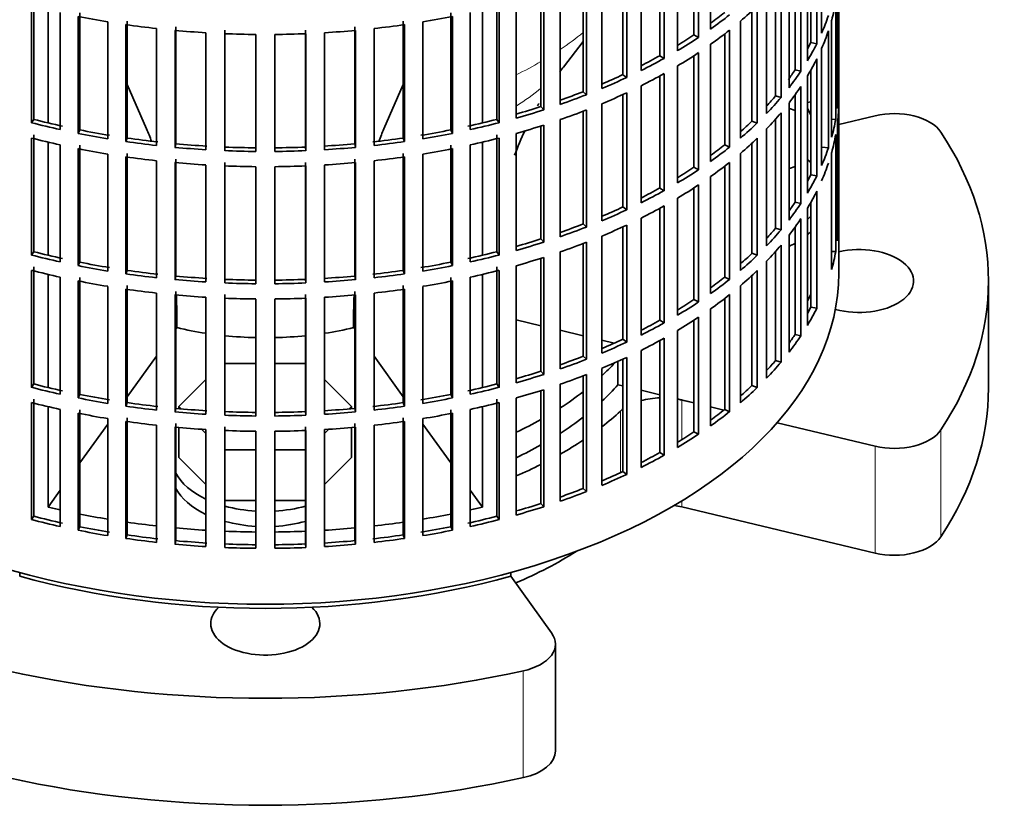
# Model space of a CAD drawing. Header units: millimetres. Extents: x 148 to 904, y -2845 to 2089.
# Tile 3 of 24: x 746 to 904, y -2837 to -2710. Entities that reach past the tile are written whole.
import ezdxf

# ---------------------------------------------------------------- set-up
doc = ezdxf.new("R2010")
doc.units = ezdxf.units.MM
for name, color, linetype in [('M5X8_UNI7687', 7, 'Continuous'), ('VSI134_ADATTATOR', 7, 'Continuous'), ('VSI134_FILTRO_A', 7, 'Continuous'), ('VSI134_SUPPORTO_', 7, 'Continuous')]:
    doc.layers.add(name, color=color, linetype=linetype)

# ---------------------------------------------------------------- blocks, each defined once
blk = doc.blocks.new('SE4')
at = {"layer": 'M5X8_UNI7687', "color": 7, "linetype": 'Continuous', "lineweight": 35}
blk.add_line((872.74, -2722.77), (872.2, -2722.86), dxfattribs=at)
at = {"layer": 'VSI134_ADATTATOR', "color": 7, "linetype": 'Continuous', "lineweight": 35}
for p, q in [((870.24, -2724.15), (869.31, -2723.84)), ((877.24, -2726.38), (883.06, -2724.99)), ((869.31, -2733.45), (870.24, -2733.15)), ((901.24, -2768.65), (901.24, -2751.51)), ((783.72, -2764.73), (778.77, -2764.73)), ((791.7, -2764.73), (786.75, -2764.73)), ((775.71, -2767.33), (771.38, -2771.66)), ((799.09, -2771.66), (794.76, -2767.33)), ((771.38, -2771.66), (771.75, -2772.03)), ((771.38, -2771.66), (771.38, -2772)), ((798.72, -2772.03), (799.09, -2771.66)), ((799.09, -2771.66), (799.09, -2772)), ((853.99, -2771.08), (852.04, -2770.61)), ((858.8, -2772.23), (856.68, -2771.72)), ((883.06, -2778.03), (867.33, -2774.26)), ((771.38, -2775.03), (771.38, -2779.82)), ((775.03, -2775.31), (775.71, -2775.99)), ((794.76, -2775.99), (795.44, -2775.31)), ((799.09, -2775.03), (799.09, -2779.82)), ((778.77, -2778.59), (783.72, -2778.59)), ((786.75, -2778.59), (791.7, -2778.59)), ((771.38, -2779.82), (775.71, -2784.15)), ((794.76, -2784.15), (799.09, -2779.82)), ((778.77, -2786.75), (783.72, -2786.75)), ((786.75, -2786.75), (791.7, -2786.75)), ((883.06, -2795.17), (852.04, -2787.75)), ((824.63, -2798.87), (831.17, -2807.99)), ((831.78, -2826.9), (831.78, -2809.76))]:
    blk.add_line(p, q, dxfattribs=at)
at = {"layer": 'VSI134_ADATTATOR', "color": 4, "linetype": 'Continuous', "lineweight": 9}
for p, q in [((852.04, -2770.61), (852.04, -2776.98)), ((842.22, -2772.4), (842.22, -2782.26)), ((893.6, -2775.41), (893.6, -2792.55)), ((883.06, -2778.03), (883.06, -2795.17)), ((852.04, -2786.81), (852.04, -2787.75)), ((826.63, -2831.22), (826.63, -2814.07))]:
    blk.add_line(p, q, dxfattribs=at)
at = {"layer": 'VSI134_ADATTATOR', "color": 7, "linetype": 'Continuous', "lineweight": 35}
for centre, major_axis, start_param, end_param in [((886.13, -2729.26), (8, 0), 0.364918, 1.963495), ((785.24, -2751.51), (-116, 0), 2.776675, 3.50651), ((859.74, -2736.81), (15, 0), 0.521345, 0.590756), ((859.74, -2736.81), (15, 0), -0.590756, -0.521345), ((859.74, -2739.26), (15, 0), -0.590756, -0.521345), ((859.74, -2739.26), (15, 0), -0.884183, -0.795584), ((880.49, -2751.51), (-8.75, 0), 1.122102, 5.092936), ((785.24, -2747.43), (63.5, 0), -0.554004, -0.48859), ((785.24, -2751.51), (-63.5, 0), -3.695596, -3.613113), ((785.24, -2747.43), (63.5, 0), -0.730324, -0.638648), ((785.24, -2768.65), (-116, 0), 2.776675, 3.141593), ((848.97, -2774.87), (-8, 0), 4.767108, 5.158), ((848.97, -2774.87), (-8, 0), 4.31969, 4.410413), ((785.24, -2751.51), (-63.5, 0), -3.871917, -3.780241), ((785.24, -2751.51), (67.5, 0), -0.643452, -0.565747), ((848.97, -2774.87), (-8, 0), -0.648388, -0.565747), ((785.24, -2747.43), (63.5, 0), -0.884313, -0.800441), ((886.13, -2773.76), (8, 0), 4.31969, 5.918268), ((785.24, -2751.51), (-63.5, 0), -4.025905, -3.942033), ((785.24, -2751.51), (67.5, 0), -0.794261, -0.71465), ((785.24, -2751.51), (67.5, 0), -0.93196, -0.856451), ((785.24, -2779.82), (15, 0), 3.436597, 4.024349), ((785.24, -2782.27), (15, 0), 3.436597, 4.024349), ((848.97, -2792.02), (-8, 0), 4.31969, 4.478119), ((785.24, -2779.82), (15, 0), 4.266752, 4.611291), ((785.24, -2779.82), (15, 0), 4.813487, 5.158026), ((785.24, -2782.27), (15, 0), 4.266752, 4.611291), ((785.24, -2782.27), (15, 0), 4.813487, 5.158026), ((886.13, -2790.91), (8, 0), 4.31969, 5.918268), ((785.24, -2768.65), (67.5, 0), -0.933211, -0.739599), ((785.24, -2806.5), (-8.75, 0), 0, 3.689392), ((785.24, -2806.5), (-8.75, 0), 5.735386, 6.283185), ((823.78, -2809.76), (-8, 0), 1.935714, 3.534292), ((785.24, -2751.51), (116, 0), 4.347471, 5.077307), ((823.78, -2826.9), (-8, 0), 1.935714, 3.141593), ((785.24, -2768.65), (-116, 0), 1.205879, 1.935714)]:
    blk.add_ellipse(centre, major_axis=major_axis, ratio=0.57735, start_param=start_param, end_param=end_param, dxfattribs=at)
at = {"layer": 'VSI134_FILTRO_A', "color": 7, "linetype": 'Continuous', "lineweight": 35}
for p, q in [((877.24, -2750.28), (877.24, -2586.17)), ((856.68, -2692.3), (856.68, -2711.08)), ((853.99, -2694.13), (853.99, -2712.03)), ((854.73, -2693.64), (854.73, -2712.42)), ((874.48, -2692.97), (874.48, -2711.75)), ((851.35, -2695.77), (851.35, -2714.55)), ((873.7, -2694.65), (873.7, -2713.43)), ((848.54, -2697.38), (848.54, -2715.36)), ((849.21, -2697.01), (849.21, -2715.79)), ((872.2, -2697.41), (872.2, -2716.19)), ((872.74, -2696.46), (872.74, -2713.26)), ((845.53, -2698.96), (845.53, -2717.74)), ((871.16, -2699.05), (871.16, -2717.83)), ((842.6, -2700.36), (842.6, -2718.4)), ((843.21, -2700.08), (843.21, -2718.86)), ((870.24, -2700.39), (870.24, -2717.61)), ((839.24, -2701.84), (839.24, -2720.62)), ((869.25, -2701.72), (869.25, -2720.5)), ((877.23, -2702.17), (877.23, -2720.95)), ((836.22, -2703.05), (836.22, -2721.13)), ((836.76, -2702.84), (836.76, -2721.62)), ((867.97, -2703.3), (867.97, -2722.08)), ((829.46, -2705.41), (829.46, -2723.53)), ((829.92, -2705.27), (829.92, -2724.05)), ((832.54, -2704.39), (832.54, -2723.17)), ((867.08, -2704.33), (867.08, -2721.81)), ((877.01, -2705.05), (877.01, -2723.83)), ((748.12, -2706.8), (748.12, -2725.58)), ((822.36, -2706.8), (822.36, -2725.58)), ((825.49, -2706.6), (825.49, -2725.38)), ((865.66, -2705.86), (865.66, -2724.64)), ((876.74, -2706.79), (876.74, -2725.57)), ((747.73, -2707.34), (747.73, -2726.12)), ((752.35, -2708.44), (752.35, -2727.22)), ((755.5, -2708.49), (755.5, -2727.27)), ((814.98, -2708.49), (814.98, -2727.27)), ((818.12, -2708.44), (818.12, -2727.22)), ((822.74, -2707.34), (822.74, -2726.12)), ((863.3, -2708.17), (863.3, -2725.84)), ((864.14, -2707.38), (864.14, -2726.16)), ((755.2, -2709.04), (755.2, -2727.82)), ((759.97, -2709.91), (759.97, -2728.69)), ((763.11, -2709.8), (763.11, -2728.58)), ((807.37, -2709.8), (807.37, -2728.58)), ((810.51, -2709.91), (810.51, -2728.69)), ((815.28, -2709.04), (815.28, -2727.82)), ((861.46, -2709.81), (861.46, -2728.59)), ((876.09, -2709.65), (876.09, -2728.43)), ((762.89, -2710.36), (762.89, -2729.14)), ((767.77, -2710.99), (767.77, -2729.77)), ((770.76, -2711.29), (770.76, -2730.07)), ((770.89, -2710.72), (770.89, -2729.5)), ((775.71, -2711.67), (775.71, -2730.45)), ((778.77, -2711.24), (778.77, -2730.02)), ((791.7, -2711.24), (791.7, -2730.02)), ((794.76, -2711.67), (794.76, -2730.45)), ((799.59, -2710.72), (799.59, -2729.5)), ((799.72, -2711.29), (799.72, -2730.07)), ((802.7, -2710.99), (802.7, -2729.77)), ((807.58, -2710.36), (807.58, -2729.14)), ((859.72, -2711.24), (859.72, -2730.02)), ((875.56, -2711.38), (875.56, -2730.16)), ((778.73, -2711.82), (778.73, -2730.6)), ((783.72, -2711.94), (783.72, -2730.72)), ((786.75, -2711.94), (786.75, -2730.72)), ((791.75, -2711.82), (791.75, -2730.6)), ((853.99, -2712.03), (854.73, -2712.42)), ((858.93, -2711.86), (858.93, -2729.67)), ((872.74, -2713.26), (873.7, -2713.43)), ((854.73, -2714.87), (854.73, -2733.65)), ((856.68, -2713.53), (856.68, -2732.31)), ((874.48, -2714.19), (874.48, -2732.97)), ((848.54, -2715.36), (849.21, -2715.79)), ((853.99, -2715.36), (853.99, -2733.26)), ((873.7, -2715.88), (873.7, -2734.66)), ((851.35, -2717), (851.35, -2735.78)), ((870.24, -2717.61), (871.16, -2717.83)), ((872.74, -2717.69), (872.74, -2734.49)), ((842.6, -2718.4), (843.21, -2718.86)), ((848.54, -2718.61), (848.54, -2736.59)), ((849.21, -2718.24), (849.21, -2737.02)), ((872.2, -2718.64), (872.2, -2737.42)), ((836.22, -2721.13), (836.76, -2721.62)), ((845.53, -2720.19), (845.53, -2738.97)), ((871.16, -2720.28), (871.16, -2739.06)), ((877.01, -2720.94), (877.23, -2720.95)), ((842.6, -2721.59), (842.6, -2739.63)), ((843.21, -2721.31), (843.21, -2740.09)), ((867.08, -2721.81), (867.97, -2722.08)), ((870.24, -2721.62), (870.24, -2738.84)), ((829.46, -2723.53), (829.92, -2724.05)), ((836.22, -2724.28), (836.22, -2742.36)), ((836.76, -2724.07), (836.76, -2742.85)), ((839.24, -2723.07), (839.24, -2741.85)), ((869.25, -2722.95), (869.25, -2741.73)), ((877.23, -2723.4), (877.23, -2742.18)), ((748.12, -2725.58), (747.73, -2726.12)), ((822.36, -2725.58), (822.74, -2726.12)), ((832.54, -2725.62), (832.54, -2744.4)), ((863.3, -2725.84), (864.14, -2726.16)), ((867.08, -2725.56), (867.08, -2743.04)), ((867.97, -2724.53), (867.97, -2743.31)), ((876.09, -2725.52), (876.74, -2725.57)), ((755.5, -2727.27), (755.2, -2727.82)), ((814.98, -2727.27), (815.28, -2727.82)), ((829.46, -2726.64), (829.46, -2744.76)), ((829.92, -2726.5), (829.92, -2745.27)), ((865.66, -2727.09), (865.66, -2745.87)), ((877.01, -2726.28), (877.01, -2745.06)), ((747.73, -2728.57), (747.73, -2747.35)), ((748.12, -2728.03), (748.12, -2746.81)), ((763.11, -2728.58), (762.89, -2729.14)), ((807.37, -2728.58), (807.58, -2729.14)), ((822.36, -2728.03), (822.36, -2746.81)), ((822.74, -2728.57), (822.74, -2747.35)), ((825.49, -2727.83), (825.49, -2746.61)), ((864.14, -2728.6), (864.14, -2747.38)), ((876.74, -2728.02), (876.74, -2746.8)), ((752.35, -2729.67), (752.35, -2748.45)), ((755.2, -2730.27), (755.2, -2749.05)), ((755.5, -2729.72), (755.5, -2748.5)), ((770.89, -2729.5), (770.76, -2730.07)), ((778.77, -2730.02), (778.73, -2730.6)), ((791.7, -2730.02), (791.75, -2730.6)), ((799.59, -2729.5), (799.72, -2730.07)), ((814.98, -2729.72), (814.98, -2748.5)), ((815.28, -2730.27), (815.28, -2749.05)), ((818.12, -2729.67), (818.12, -2748.45)), ((858.93, -2729.67), (859.72, -2730.02)), ((863.3, -2729.4), (863.3, -2747.07)), ((874.59, -2730.03), (875.56, -2730.16)), ((759.97, -2731.14), (759.97, -2749.92)), ((762.89, -2731.59), (762.89, -2750.37)), ((763.11, -2731.03), (763.11, -2749.81)), ((767.77, -2732.21), (767.77, -2750.99)), ((770.89, -2731.95), (770.89, -2750.73)), ((799.59, -2731.95), (799.59, -2750.73)), ((802.7, -2732.21), (802.7, -2750.99)), ((807.37, -2731.03), (807.37, -2749.81)), ((807.58, -2731.59), (807.58, -2750.37)), ((810.51, -2731.14), (810.51, -2749.92)), ((861.46, -2731.04), (861.46, -2749.82)), ((876.09, -2730.88), (876.09, -2749.66)), ((770.76, -2732.52), (770.76, -2751.3)), ((775.71, -2732.9), (775.71, -2751.67)), ((778.73, -2733.05), (778.73, -2751.83)), ((778.77, -2732.47), (778.77, -2751.25)), ((783.72, -2733.17), (783.72, -2751.95)), ((786.75, -2733.17), (786.75, -2751.95)), ((791.7, -2732.47), (791.7, -2751.25)), ((791.75, -2733.05), (791.75, -2751.83)), ((794.76, -2732.9), (794.76, -2751.67)), ((799.72, -2732.52), (799.72, -2751.3)), ((853.99, -2733.26), (854.73, -2733.65)), ((858.93, -2733.09), (858.93, -2750.9)), ((859.72, -2732.47), (859.72, -2751.25)), ((856.68, -2734.76), (856.68, -2753.54)), ((872.74, -2734.49), (873.7, -2734.66)), ((848.54, -2736.59), (849.21, -2737.02)), ((853.99, -2736.59), (853.99, -2754.49)), ((854.73, -2736.1), (854.73, -2754.88)), ((851.35, -2738.23), (851.35, -2757.01)), ((873.7, -2737.11), (873.7, -2755.89)), ((842.6, -2739.63), (843.21, -2740.09)), ((848.54, -2739.84), (848.54, -2757.82)), ((849.21, -2739.47), (849.21, -2758.24)), ((870.24, -2738.84), (871.16, -2739.06)), ((872.2, -2739.87), (872.2, -2758.64)), ((872.74, -2738.92), (872.74, -2755.72)), ((845.53, -2741.42), (845.53, -2760.19)), ((871.16, -2741.51), (871.16, -2760.29)), ((836.22, -2742.36), (836.76, -2742.85)), ((842.6, -2742.82), (842.6, -2760.86)), ((843.21, -2742.54), (843.21, -2761.32)), ((867.08, -2743.04), (867.97, -2743.31)), ((870.24, -2742.85), (870.24, -2760.07)), ((877.01, -2742.17), (877.23, -2742.18)), ((829.46, -2744.76), (829.92, -2745.27)), ((839.24, -2744.3), (839.24, -2763.08)), ((869.25, -2744.17), (869.25, -2762.95)), ((836.22, -2745.51), (836.22, -2763.59)), ((836.76, -2745.3), (836.76, -2764.08)), ((867.97, -2745.76), (867.97, -2764.54)), ((748.12, -2746.81), (747.73, -2747.35)), ((822.36, -2746.81), (822.74, -2747.35)), ((829.46, -2747.87), (829.46, -2765.99)), ((829.92, -2747.72), (829.92, -2766.5)), ((832.54, -2746.85), (832.54, -2765.63)), ((863.3, -2747.07), (864.14, -2747.38)), ((867.08, -2746.78), (867.08, -2764.27)), ((876.09, -2746.75), (876.74, -2746.8)), ((748.12, -2749.26), (748.12, -2768.04)), ((755.5, -2748.5), (755.2, -2749.05)), ((814.98, -2748.5), (815.28, -2749.05)), ((822.36, -2749.26), (822.36, -2768.04)), ((825.49, -2749.06), (825.49, -2767.84)), ((865.66, -2748.32), (865.66, -2767.1)), ((747.73, -2749.8), (747.73, -2768.58)), ((752.35, -2750.9), (752.35, -2769.68)), ((755.5, -2750.95), (755.5, -2769.73)), ((763.11, -2749.81), (762.89, -2750.37)), ((770.89, -2750.73), (770.76, -2751.3)), ((778.77, -2751.25), (778.73, -2751.83)), ((791.7, -2751.25), (791.75, -2751.83)), ((799.59, -2750.73), (799.72, -2751.3)), ((807.37, -2749.81), (807.58, -2750.37)), ((814.98, -2750.95), (814.98, -2769.73)), ((818.12, -2750.9), (818.12, -2769.68)), ((822.74, -2749.8), (822.74, -2768.58)), ((858.93, -2750.9), (859.72, -2751.25)), ((863.3, -2750.63), (863.3, -2768.3)), ((864.14, -2749.83), (864.14, -2768.61)), ((755.2, -2751.5), (755.2, -2770.28)), ((759.97, -2752.37), (759.97, -2771.15)), ((762.89, -2752.82), (762.89, -2771.6)), ((763.11, -2752.25), (763.11, -2771.03)), ((807.37, -2752.25), (807.37, -2771.03)), ((807.58, -2752.82), (807.58, -2771.6)), ((810.51, -2752.37), (810.51, -2771.15)), ((815.28, -2751.5), (815.28, -2770.28)), ((861.46, -2752.27), (861.46, -2771.05)), ((767.77, -2753.44), (767.77, -2772.22)), ((770.76, -2753.75), (770.76, -2772.53)), ((770.89, -2753.17), (770.89, -2771.95)), ((775.71, -2754.12), (775.71, -2772.9)), ((778.73, -2754.28), (778.73, -2773.06)), ((778.77, -2753.7), (778.77, -2772.48)), ((783.72, -2754.4), (783.72, -2773.18)), ((786.75, -2754.4), (786.75, -2773.18)), ((791.7, -2753.7), (791.7, -2772.48)), ((791.75, -2754.28), (791.75, -2773.06)), ((794.76, -2754.12), (794.76, -2772.9)), ((799.59, -2753.17), (799.59, -2771.95)), ((799.72, -2753.75), (799.72, -2772.53)), ((802.7, -2753.44), (802.7, -2772.22)), ((858.93, -2754.32), (858.93, -2772.13)), ((859.72, -2753.7), (859.72, -2772.48)), ((853.99, -2754.49), (854.73, -2754.88)), ((856.68, -2755.99), (856.68, -2774.77)), ((872.74, -2755.72), (873.7, -2755.89)), ((854.73, -2757.33), (854.73, -2776.11)), ((848.54, -2757.82), (849.21, -2758.24)), ((853.99, -2757.81), (853.99, -2775.72)), ((849.21, -2760.69), (849.21, -2779.47)), ((851.35, -2759.46), (851.35, -2778.24)), ((870.24, -2760.07), (871.16, -2760.29)), ((842.6, -2760.86), (843.21, -2761.32)), ((848.54, -2761.07), (848.54, -2779.05)), ((836.22, -2763.59), (836.76, -2764.08)), ((843.21, -2763.77), (843.21, -2782.55)), ((845.53, -2762.64), (845.53, -2781.42)), ((842.6, -2764.05), (842.6, -2782.09)), ((867.08, -2764.27), (867.97, -2764.54)), ((829.46, -2765.99), (829.92, -2766.5)), ((836.22, -2766.74), (836.22, -2784.82)), ((836.76, -2766.53), (836.76, -2785.31)), ((839.24, -2765.53), (839.24, -2784.3)), ((748.12, -2768.04), (747.73, -2768.58)), ((822.36, -2768.04), (822.74, -2768.58)), ((832.54, -2768.08), (832.54, -2786.86)), ((863.3, -2768.3), (864.14, -2768.61)), ((755.5, -2769.73), (755.2, -2770.28)), ((814.98, -2769.73), (815.28, -2770.28)), ((829.46, -2769.1), (829.46, -2787.22)), ((829.92, -2768.95), (829.92, -2787.73)), ((747.73, -2771.02), (747.73, -2789.8)), ((748.12, -2770.49), (748.12, -2789.27)), ((763.11, -2771.03), (762.89, -2771.6)), ((807.37, -2771.03), (807.58, -2771.6)), ((822.36, -2770.49), (822.36, -2789.27)), ((822.74, -2771.02), (822.74, -2789.8)), ((825.49, -2770.29), (825.49, -2789.07)), ((752.35, -2772.13), (752.35, -2790.91)), ((755.2, -2772.73), (755.2, -2791.51)), ((755.5, -2772.18), (755.5, -2790.96)), ((770.89, -2771.95), (770.76, -2772.53)), ((778.77, -2772.48), (778.73, -2773.06)), ((791.7, -2772.48), (791.75, -2773.06)), ((799.59, -2771.95), (799.72, -2772.53)), ((814.98, -2772.18), (814.98, -2790.96)), ((815.28, -2772.73), (815.28, -2791.51)), ((818.12, -2772.13), (818.12, -2790.91)), ((858.93, -2772.13), (859.72, -2772.48)), ((759.97, -2773.6), (759.97, -2792.37)), ((762.89, -2774.05), (762.89, -2792.83)), ((763.11, -2773.48), (763.11, -2792.26)), ((767.77, -2774.67), (767.77, -2793.45)), ((770.89, -2774.4), (770.89, -2793.18)), ((778.77, -2774.93), (778.77, -2793.71)), ((791.7, -2774.93), (791.7, -2793.71)), ((799.59, -2774.4), (799.59, -2793.18)), ((802.7, -2774.67), (802.7, -2793.45)), ((807.37, -2773.48), (807.37, -2792.26)), ((807.58, -2774.05), (807.58, -2792.83)), ((810.51, -2773.6), (810.51, -2792.37)), ((770.76, -2774.98), (770.76, -2793.76)), ((775.71, -2775.35), (775.71, -2794.13)), ((778.73, -2775.51), (778.73, -2794.28)), ((783.72, -2775.63), (783.72, -2794.41)), ((786.75, -2775.63), (786.75, -2794.41)), ((791.75, -2775.51), (791.75, -2794.28)), ((794.76, -2775.35), (794.76, -2794.13)), ((799.72, -2774.98), (799.72, -2793.76)), ((853.99, -2775.72), (854.73, -2776.11)), ((848.54, -2779.05), (849.21, -2779.47)), ((842.6, -2782.09), (843.21, -2782.55)), ((836.22, -2784.82), (836.76, -2785.31)), ((829.46, -2787.22), (829.92, -2787.73)), ((748.12, -2789.27), (747.73, -2789.8)), ((822.36, -2789.27), (822.74, -2789.8)), ((755.5, -2790.96), (755.2, -2791.51)), ((763.11, -2792.26), (762.89, -2792.83)), ((807.37, -2792.26), (807.58, -2792.83)), ((814.98, -2790.96), (815.28, -2791.51)), ((770.89, -2793.18), (770.76, -2793.76)), ((778.77, -2793.71), (778.73, -2794.28)), ((791.7, -2793.71), (791.75, -2794.28)), ((799.59, -2793.18), (799.72, -2793.76))]:
    blk.add_line(p, q, dxfattribs=at)
for centre, major_axis, start_param, end_param in [((785.24, -2701.29), (92, 0), -0.158077, -0.103722), ((785.24, -2677.61), (91, 0), -0.668018, -0.627022), ((785.24, -2680.06), (92, 0), -0.594409, -0.540055), ((785.24, -2658.84), (-92, 0), 1.238186, 1.292541), ((785.24, -2658.84), (92, 0), -1.292541, -1.238186), ((785.24, -2677.61), (92, 0), -0.681676, -0.627321), ((785.24, -2698.84), (92, 0), -0.245343, -0.190989), ((785.24, -2658.84), (-92, 0), 1.325453, 1.379807), ((785.24, -2658.84), (-92, 0), 1.412719, 1.467074), ((785.24, -2658.84), (92, 0), -1.467074, -1.412719), ((785.24, -2658.84), (92, 0), -1.379807, -1.325453), ((785.24, -2680.06), (92, 0), -0.681676, -0.627321), ((785.24, -2701.29), (92, 0), -0.245343, -0.190989), ((785.24, -2658.84), (-92, 0), 1.499986, 1.55434), ((785.24, -2658.84), (92, 0), 4.728845, 4.783199), ((785.24, -2677.61), (91, 0), -0.757518, -0.714289), ((785.24, -2677.61), (92, 0), -0.768942, -0.714588), ((785.24, -2698.84), (91, 0), -0.299174, -0.277957), ((785.24, -2680.06), (92, 0), -0.768942, -0.714588), ((785.24, -2698.84), (92, 0), -0.33261, -0.278255), ((785.24, -2677.61), (91, 0), -0.846635, -0.801555), ((785.24, -2677.61), (92, 0), -0.856209, -0.801854), ((785.24, -2701.29), (92, 0), -0.33261, -0.278255), ((785.24, -2698.84), (91, 0), -0.397812, -0.365223), ((785.24, -2698.84), (92, 0), -0.419876, -0.365522), ((785.24, -2677.61), (91, 0), -0.935485, -0.888822), ((785.24, -2677.61), (92, 0), -0.943475, -0.889121), ((785.24, -2680.06), (92, 0), -0.856209, -0.801854), ((785.24, -2677.61), (91, 0), -1.024141, -0.976088), ((785.24, -2701.29), (92, 0), -0.419876, -0.365522), ((785.24, -2720.07), (92, 0), 6.212375, 6.266729), ((785.24, -2677.61), (92, 0), -1.030742, -0.976387), ((785.24, -2680.06), (92, 0), -0.943475, -0.889121), ((785.24, -2698.84), (91, 0), -0.486998, -0.45249), ((785.24, -2698.84), (92, 0), -0.507143, -0.452788), ((785.24, -2677.61), (91, 0), -1.112655, -1.063355), ((785.24, -2677.61), (92, 0), -1.118008, -1.063654), ((785.24, -2680.06), (92, 0), -1.030742, -0.976387), ((785.24, -2722.52), (92, 0), 6.212375, 6.266729), ((785.24, -2677.61), (-91, 0), 1.150621, 1.205573), ((785.24, -2677.61), (91, 0), -1.205573, -1.150621), ((785.24, -2698.84), (91, 0), -0.577951, -0.539756), ((785.24, -2701.29), (92, 0), -0.507143, -0.452788), ((785.24, -2720.07), (92, 0), -0.158077, -0.103722), ((785.24, -2677.61), (-92, 0), 1.15092, 1.205275), ((785.24, -2677.61), (-91, 0), 1.237888, 1.29284), ((785.24, -2677.61), (91, 0), -1.29284, -1.237888), ((785.24, -2677.61), (92, 0), -1.205275, -1.15092), ((785.24, -2680.06), (92, 0), -1.118008, -1.063654), ((785.24, -2698.84), (92, 0), -0.594409, -0.540055), ((785.24, -2680.06), (-92, 0), 1.15092, 1.205275), ((785.24, -2677.61), (-92, 0), 1.238186, 1.292541), ((785.24, -2677.61), (-92, 0), 1.325453, 1.379807), ((785.24, -2677.61), (-91, 0), 1.325154, 1.380106), ((785.24, -2677.61), (91, 0), -1.380106, -1.325154), ((785.24, -2677.61), (92, 0), -1.379807, -1.325453), ((785.24, -2677.61), (92, 0), -1.292541, -1.238186), ((785.24, -2680.06), (92, 0), -1.205275, -1.15092), ((785.24, -2701.29), (92, 0), -0.594409, -0.540055), ((785.24, -2722.52), (92, 0), -0.158077, -0.103722), ((785.24, -2680.06), (-92, 0), 1.238186, 1.292541), ((785.24, -2677.61), (-92, 0), 1.412719, 1.467074), ((785.24, -2677.61), (-91, 0), 1.412421, 1.467373), ((785.24, -2677.61), (-92, 0), 1.499986, 1.55434), ((785.24, -2677.61), (-91, 0), 1.499687, 1.554639), ((785.24, -2677.61), (91, 0), 4.728546, 4.783498), ((785.24, -2677.61), (92, 0), 4.728845, 4.783199), ((785.24, -2677.61), (91, 0), -1.467373, -1.412421), ((785.24, -2677.61), (92, 0), -1.467074, -1.412719), ((785.24, -2680.06), (92, 0), -1.292541, -1.238186), ((785.24, -2698.84), (91, 0), -0.668018, -0.627022), ((785.24, -2698.84), (92, 0), -0.681676, -0.627321), ((785.24, -2720.07), (92, 0), -0.245343, -0.190989), ((785.24, -2680.06), (-92, 0), 1.325453, 1.379807), ((785.24, -2680.06), (92, 0), -1.379807, -1.325453), ((785.24, -2680.06), (-92, 0), 1.412719, 1.467074), ((785.24, -2680.06), (-92, 0), 1.499986, 1.55434), ((785.24, -2680.06), (92, 0), 4.728845, 4.783199), ((785.24, -2680.06), (92, 0), -1.467074, -1.412719), ((785.24, -2698.84), (91, 0), -0.757518, -0.714289), ((785.24, -2698.84), (92, 0), -0.768942, -0.714588), ((785.24, -2701.29), (92, 0), -0.681676, -0.627321), ((785.24, -2722.52), (92, 0), -0.245343, -0.190989), ((785.24, -2720.07), (91, 0), -0.299174, -0.277957), ((785.24, -2720.07), (92, 0), -0.33261, -0.278255), ((785.24, -2698.84), (91, 0), -0.846635, -0.801555), ((785.24, -2698.84), (92, 0), -0.856209, -0.801854), ((785.24, -2701.29), (92, 0), -0.768942, -0.714588), ((785.24, -2722.52), (92, 0), -0.33261, -0.278255), ((785.24, -2698.84), (91, 0), -0.935485, -0.888822), ((785.24, -2698.84), (92, 0), -0.943475, -0.889121), ((785.24, -2701.29), (92, 0), -0.856209, -0.801854), ((785.24, -2720.07), (91, 0), -0.394539, -0.365223), ((785.24, -2720.07), (92, 0), -0.419876, -0.365522), ((785.24, -2722.52), (92, 0), -0.419876, -0.365522), ((785.24, -2698.84), (91, 0), -1.024141, -0.976088), ((785.24, -2698.84), (92, 0), -1.030742, -0.976387), ((785.24, -2701.29), (92, 0), -0.943475, -0.889121), ((785.24, -2720.07), (91, 0), -0.486998, -0.45249), ((785.24, -2720.07), (92, 0), -0.507143, -0.452788), ((785.24, -2741.3), (92, 0), 6.212375, 6.266729), ((785.24, -2698.84), (91, 0), -1.112655, -1.063355), ((785.24, -2698.84), (92, 0), -1.118008, -1.063654), ((785.24, -2701.29), (92, 0), -1.030742, -0.976387), ((785.24, -2722.52), (92, 0), -0.507143, -0.452788), ((785.24, -2698.84), (-92, 0), 1.15092, 1.205275), ((785.24, -2698.84), (-91, 0), 1.150621, 1.205573), ((785.24, -2698.84), (91, 0), -1.205573, -1.150621), ((785.24, -2698.84), (92, 0), -1.205275, -1.15092), ((785.24, -2701.29), (92, 0), -1.118008, -1.063654), ((785.24, -2720.07), (91, 0), -0.577951, -0.539756), ((785.24, -2720.07), (92, 0), -0.594409, -0.540055), ((785.24, -2741.3), (92, 0), -0.158077, -0.103722), ((785.24, -2698.84), (-92, 0), 1.238186, 1.292541), ((785.24, -2698.84), (-91, 0), 1.237888, 1.29284), ((785.24, -2698.84), (91, 0), -1.29284, -1.237888), ((785.24, -2698.84), (92, 0), -1.292541, -1.238186), ((785.24, -2750.28), (-92, 0), 0, 3.141593), ((785.24, -2701.29), (-92, 0), 1.15092, 1.205275), ((785.24, -2698.84), (-92, 0), 1.325453, 1.379807), ((785.24, -2698.84), (-91, 0), 1.325154, 1.380106), ((785.24, -2698.84), (-91, 0), 1.412421, 1.467373), ((785.24, -2698.84), (-91, 0), 1.499687, 1.554639), ((785.24, -2698.84), (91, 0), 4.728546, 4.783498), ((785.24, -2698.84), (91, 0), -1.467373, -1.412421), ((785.24, -2698.84), (91, 0), -1.380106, -1.325154), ((785.24, -2698.84), (92, 0), -1.379807, -1.325453), ((785.24, -2701.29), (92, 0), -1.205275, -1.15092), ((785.24, -2720.07), (91, 0), -0.668018, -0.627022), ((785.24, -2720.07), (92, 0), -0.681676, -0.627321), ((785.24, -2722.52), (92, 0), -0.594409, -0.540055), ((785.24, -2701.29), (-92, 0), 1.238186, 1.292541), ((785.24, -2701.29), (-92, 0), 1.325453, 1.379807), ((785.24, -2698.84), (-92, 0), 1.412719, 1.467074), ((785.24, -2698.84), (-92, 0), 1.499986, 1.55434), ((785.24, -2698.84), (92, 0), 4.728845, 4.783199), ((785.24, -2698.84), (92, 0), -1.467074, -1.412719), ((785.24, -2701.29), (92, 0), -1.379807, -1.325453), ((785.24, -2701.29), (92, 0), -1.292541, -1.238186), ((785.24, -2701.29), (-92, 0), 1.412719, 1.467074), ((785.24, -2701.29), (-92, 0), 1.499986, 1.55434), ((785.24, -2701.29), (92, 0), 4.728845, 4.783199), ((785.24, -2701.29), (92, 0), -1.467074, -1.412719), ((785.24, -2722.52), (92, 0), -0.681676, -0.627321), ((785.24, -2720.07), (91, 0), -0.757518, -0.714289), ((785.24, -2720.07), (92, 0), -0.768942, -0.714588), ((785.24, -2741.3), (91, 0), -0.299174, -0.277957), ((785.24, -2741.3), (92, 0), -0.33261, -0.278255), ((785.24, -2722.52), (92, 0), -0.768942, -0.714588), ((785.24, -2720.07), (91, 0), -0.846635, -0.801555), ((785.24, -2720.07), (92, 0), -0.856209, -0.801854), ((785.24, -2722.52), (92, 0), -0.856209, -0.801854), ((785.24, -2741.3), (91, 0), -0.394539, -0.365223), ((785.24, -2741.3), (92, 0), -0.419876, -0.365522), ((785.24, -2720.07), (91, 0), -0.935485, -0.888822), ((785.24, -2720.07), (92, 0), -0.943475, -0.889121), ((785.24, -2720.07), (91, 0), -1.024141, -0.976088), ((785.24, -2722.52), (92, 0), -0.943475, -0.889121), ((785.24, -2720.07), (92, 0), -1.030742, -0.976387), ((785.24, -2741.3), (91, 0), -0.486998, -0.45249), ((785.24, -2741.3), (92, 0), -0.507143, -0.452788), ((785.24, -2720.07), (91, 0), -1.112655, -1.063355), ((785.24, -2720.07), (92, 0), -1.118008, -1.063654), ((785.24, -2722.52), (92, 0), -1.030742, -0.976387), ((785.24, -2720.07), (-92, 0), 1.15092, 1.205275), ((785.24, -2720.07), (-91, 0), 1.150621, 1.205573), ((785.24, -2720.07), (91, 0), -1.205573, -1.150621), ((785.24, -2720.07), (92, 0), -1.205275, -1.15092), ((785.24, -2741.3), (91, 0), -0.577951, -0.539756), ((785.24, -2741.3), (92, 0), -0.594409, -0.540055), ((785.24, -2720.07), (-91, 0), 1.237888, 1.29284), ((785.24, -2720.07), (91, 0), -1.29284, -1.237888), ((785.24, -2722.52), (92, 0), -1.118008, -1.063654), ((785.24, -2722.52), (-92, 0), 1.15092, 1.205275), ((785.24, -2720.07), (-92, 0), 1.238186, 1.292541), ((785.24, -2720.07), (-92, 0), 1.325453, 1.379807), ((785.24, -2720.07), (-91, 0), 1.325154, 1.380106), ((785.24, -2720.07), (91, 0), -1.380106, -1.325154), ((785.24, -2720.07), (92, 0), -1.379807, -1.325453), ((785.24, -2720.07), (92, 0), -1.292541, -1.238186), ((785.24, -2722.52), (92, 0), -1.205275, -1.15092), ((785.24, -2722.52), (-92, 0), 1.238186, 1.292541), ((785.24, -2720.07), (-92, 0), 1.412719, 1.467074), ((785.24, -2720.07), (-91, 0), 1.412421, 1.467373), ((785.24, -2720.07), (-92, 0), 1.499986, 1.55434), ((785.24, -2720.07), (-91, 0), 1.499687, 1.554639), ((785.24, -2720.07), (91, 0), 4.728546, 4.783498), ((785.24, -2720.07), (92, 0), 4.728845, 4.783199), ((785.24, -2720.07), (91, 0), -1.467373, -1.412421), ((785.24, -2720.07), (92, 0), -1.467074, -1.412719), ((785.24, -2722.52), (92, 0), -1.292541, -1.238186), ((785.24, -2741.3), (91, 0), -0.668018, -0.627022), ((785.24, -2741.3), (92, 0), -0.681676, -0.627321), ((785.24, -2722.52), (-92, 0), 1.325453, 1.379807), ((785.24, -2722.52), (92, 0), -1.379807, -1.325453), ((785.24, -2722.52), (-92, 0), 1.412719, 1.467074), ((785.24, -2722.52), (-92, 0), 1.499986, 1.55434), ((785.24, -2722.52), (92, 0), 4.728845, 4.783199), ((785.24, -2722.52), (92, 0), -1.467074, -1.412719), ((785.24, -2741.3), (91, 0), -0.757518, -0.714289), ((785.24, -2741.3), (92, 0), -0.768942, -0.714588), ((785.24, -2741.3), (91, 0), -0.846635, -0.801555), ((785.24, -2741.3), (92, 0), -0.856209, -0.801854), ((785.24, -2741.3), (91, 0), -0.935485, -0.888822), ((785.24, -2741.3), (92, 0), -0.943475, -0.889121), ((785.24, -2741.3), (91, 0), -1.024141, -0.976088), ((785.24, -2741.3), (92, 0), -1.030742, -0.976387), ((785.24, -2741.3), (91, 0), -1.112655, -1.063355), ((785.24, -2741.3), (92, 0), -1.118008, -1.063654), ((785.24, -2741.3), (-92, 0), 1.15092, 1.205275), ((785.24, -2741.3), (-91, 0), 1.150621, 1.205573), ((785.24, -2741.3), (91, 0), -1.205573, -1.150621), ((785.24, -2741.3), (92, 0), -1.205275, -1.15092), ((785.24, -2741.3), (-92, 0), 1.238186, 1.292541), ((785.24, -2741.3), (-91, 0), 1.237888, 1.29284), ((785.24, -2741.3), (-91, 0), 1.325154, 1.380106), ((785.24, -2741.3), (91, 0), -1.380106, -1.325154), ((785.24, -2741.3), (91, 0), -1.29284, -1.237888), ((785.24, -2741.3), (92, 0), -1.292541, -1.238186), ((785.24, -2741.3), (-92, 0), 1.325453, 1.379807), ((785.24, -2741.3), (-92, 0), 1.412719, 1.467074), ((785.24, -2741.3), (-91, 0), 1.412421, 1.467373), ((785.24, -2741.3), (-91, 0), 1.499687, 1.554639), ((785.24, -2741.3), (91, 0), 4.728546, 4.783498), ((785.24, -2741.3), (91, 0), -1.467373, -1.412421), ((785.24, -2741.3), (92, 0), -1.467074, -1.412719), ((785.24, -2741.3), (92, 0), -1.379807, -1.325453), ((785.24, -2741.3), (-92, 0), 1.499986, 1.55434), ((785.24, -2741.3), (92, 0), 4.728845, 4.783199)]:
    blk.add_ellipse(centre, major_axis=major_axis, ratio=0.57735, start_param=start_param, end_param=end_param, dxfattribs=at)
at = {"layer": 'VSI134_SUPPORTO_', "color": 7, "linetype": 'Continuous', "lineweight": 35}
for p, q in [((750.41, -2726.15), (750.41, -2708)), ((820.06, -2708), (820.06, -2726.15)), ((833.05, -2717.17), (836.22, -2713.1)), ((766.21, -2727.1), (763.11, -2719.96)), ((804.27, -2727.1), (807.37, -2719.96)), ((750.41, -2747.38), (750.41, -2729.23)), ((820.06, -2729.23), (820.06, -2747.38)), ((750.41, -2768.61), (750.41, -2750.46)), ((820.06, -2750.46), (820.06, -2768.61)), ((770.89, -2759.26), (771.08, -2759)), ((799.4, -2759), (799.59, -2759.26)), ((825.49, -2757.73), (829.46, -2758.68)), ((832.54, -2759.41), (836.22, -2760.29)), ((839.24, -2761.01), (841.23, -2761.49)), ((763.11, -2770.11), (767.77, -2763.6)), ((802.7, -2763.6), (807.37, -2770.11)), ((841.81, -2768.16), (841.81, -2764.41)), ((842.6, -2768.35), (841.81, -2768.16)), ((848.54, -2769.77), (845.53, -2769.05)), ((750.41, -2787.8), (750.41, -2771.69)), ((820.06, -2771.69), (820.06, -2787.8)), ((853.99, -2771.08), (851.35, -2770.44)), ((858.8, -2772.23), (856.68, -2771.72)), ((755.5, -2780.71), (759.97, -2774.48)), ((810.51, -2774.48), (814.98, -2780.71)), ((750.41, -2787.8), (752.35, -2785.1)), ((818.12, -2785.1), (820.06, -2787.8)), ((745.85, -2798.28), (745.85, -2798.87)), ((824.63, -2798.87), (824.63, -2798.28))]:
    blk.add_line(p, q, dxfattribs=at)
for start, end in [(142.5852, 143.6304), (149.9815, 150.458), (155.0988, 159.649)]:
    blk.add_arc((876.33, -2750.28), 54.49, start, end, dxfattribs=at)
at = {"layer": 'VSI134_SUPPORTO_', "color": 4, "linetype": 'Continuous', "lineweight": 9}
for centre, major_axis, start_param, end_param in [((785.24, -2690.99), (62.27, 0), -0.708032, -0.611601), ((785.24, -2690.99), (62.27, 0), -0.86805, -0.78113), ((785.24, -2702.61), (54.06, 0), -0.505195, -0.485325), ((785.24, -2702.61), (54.06, 0), -0.730964, -0.61282)]:
    blk.add_ellipse(centre, major_axis=major_axis, ratio=0.57735, start_param=start_param, end_param=end_param, dxfattribs=at)
at = {"layer": 'VSI134_SUPPORTO_', "color": 7, "linetype": 'Continuous', "lineweight": 35}
for centre, major_axis, ratio, start_param, end_param in [((785.24, -2739.26), (-91, 0), 0.57735, 3.419549, 3.440767), ((734.72, -2809.76), (22.1, 92.39), 0.31246, -0.439518, -0.393934), ((835.75, -2809.76), (-22.1, 92.39), 0.31246, 0.393934, 0.439518), ((734.72, -2809.76), (22.1, 92.39), 0.31246, -0.916318, -0.847251), ((835.75, -2809.76), (-22.1, 92.39), 0.31246, 0.847251, 0.916318), ((785.24, -2739.26), (-91, 0), 0.57735, -3.440767, -3.419549), ((785.24, -2739.26), (37, 0), 0.57735, 4.31969, 4.452015), ((785.24, -2739.26), (37, 0), 0.57735, -1.310423, -1.178097), ((785.24, -2739.26), (37, 0), 0.57735, 4.536745, 4.671462), ((785.24, -2739.26), (37, 0), 0.57735, 4.753316, 4.888033), ((785.24, -2739.26), (91, 0), 0.57735, 4.31969, 4.342658), ((785.24, -2739.26), (91, 0), 0.57735, 4.37948, 4.430993), ((785.24, -2739.26), (91, 0), 0.57735, -1.2894, -1.237888), ((785.24, -2739.26), (91, 0), 0.57735, -1.201065, -1.178097), ((785.24, -2739.26), (91, 0), 0.57735, 4.466747, 4.519275), ((785.24, -2739.26), (91, 0), 0.57735, -1.377682, -1.325154), ((785.24, -2739.26), (91, 0), 0.57735, 4.554013, 4.607523), ((785.24, -2739.26), (91, 0), 0.57735, 4.64128, 4.695752), ((785.24, -2739.26), (91, 0), 0.57735, 4.729026, 4.783498), ((785.24, -2739.26), (91, 0), 0.57735, -1.46593, -1.412421), ((785.24, -2751.51), (-91, 0), 0.57735, 1.123125, 2.018468)]:
    blk.add_ellipse(centre, major_axis=major_axis, ratio=ratio, start_param=start_param, end_param=end_param, dxfattribs=at)

msp = doc.modelspace()

# ---------------------------------------------------------------- block references
msp.add_blockref('SE4', (0, 0))

doc.saveas('drawing.dxf')
